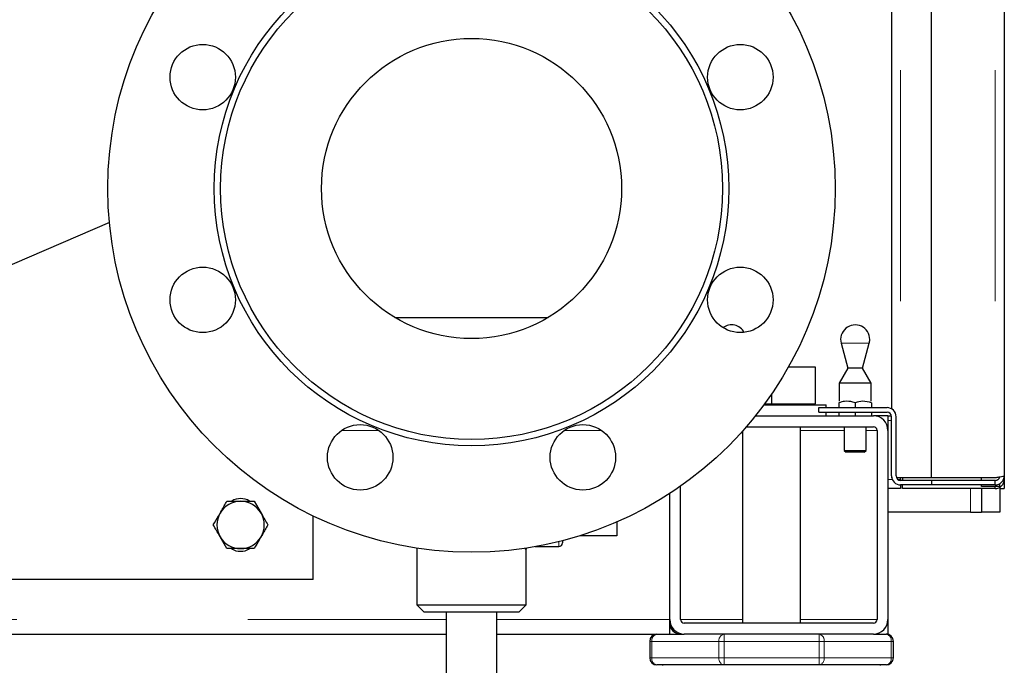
# Model space of a CAD drawing. Header units: millimetres. Extents: x 19 to 255, y 64 to 156.
# Tile 33 of 76: x 122.96 to 128.37, y 65.77 to 69.32. Entities that reach past the tile are written whole.
import ezdxf

# ---------------------------------------------------------------- set-up
doc = ezdxf.new("R2010")
doc.units = ezdxf.units.MM
doc.linetypes.add('PHANTOM', pattern=[12.7, 6.35, -1.27, 1.27, -1.27, 1.27, -1.27])

msp = doc.modelspace()

# ---------------------------------------------------------------- linework, layer by layer
at = {"color": 8, "linetype": 'PHANTOM', "lineweight": 18}
for p, q in [((127.8006, 91.9032), (127.8006, 66.8015)), ((128.3206, 91.9032), (128.3206, 66.8015)), ((127.512, 67.5416), (127.4733, 67.5416)), ((127.6279, 67.5416), (127.512, 67.5416)), ((127.7306, 67.1173), (127.7506, 67.1173)), ((124.7262, 67.0623), (124.9305, 67.0623)), ((125.9508, 67.0623), (126.1551, 67.0623)), ((127.4906, 67.0623), (127.2506, 67.0623)), ((127.6706, 67.0623), (127.6106, 67.0623)), ((127.7548, 66.7923), (127.7306, 66.7923)), ((127.8006, 66.7923), (127.7856, 66.7923)), ((128.1856, 66.7423), (128.1856, 66.6129)), ((125.9206, 66.4233), (125.9206, 66.4508)), ((98.8106, 66.0223), (125.3006, 66.0223)), ((125.5806, 66.0223), (126.5306, 66.0223)), ((126.9306, 66.0223), (126.5906, 66.0223)), ((127.6706, 66.0223), (127.2506, 66.0223)), ((126.4323, 65.9023), (126.4206, 65.9023)), ((126.4323, 65.8123), (126.4323, 65.9023)), ((126.4323, 65.9023), (126.8014, 65.9023)), ((126.8014, 65.9023), (126.8014, 65.8123)), ((126.8297, 65.9023), (126.8014, 65.9023)), ((126.8297, 65.9023), (126.8297, 65.9423)), ((126.8297, 65.8123), (126.8297, 65.9023)), ((126.8297, 65.9023), (127.3516, 65.9023)), ((127.3516, 65.9423), (127.3516, 65.9023)), ((127.3516, 65.9023), (127.3516, 65.8123)), ((127.3799, 65.9023), (127.3516, 65.9023)), ((127.3799, 65.8123), (127.3799, 65.9023)), ((127.3799, 65.9023), (127.7489, 65.9023)), ((127.7489, 65.9023), (127.7489, 65.8123)), ((127.7606, 65.9023), (127.7489, 65.9023)), ((126.4323, 65.8123), (126.4206, 65.8123)), ((126.4323, 65.8123), (126.8014, 65.8123)), ((126.8297, 65.8123), (126.8014, 65.8123)), ((126.8297, 65.8123), (127.3516, 65.8123)), ((126.8297, 65.7723), (126.8297, 65.8123)), ((127.3799, 65.8123), (127.3516, 65.8123)), ((127.3516, 65.8123), (127.3516, 65.7723)), ((127.3799, 65.8123), (127.7489, 65.8123)), ((127.7606, 65.8123), (127.7489, 65.8123))]:
    msp.add_line(p, q, dxfattribs=at)
at = {"color": 7, "linetype": 'Continuous', "lineweight": 25}
for p, q in [((127.9706, 66.8015), (127.9706, 91.9032)), ((128.3706, 91.8923), (128.3706, 66.8123)), ((127.7506, 91.5223), (127.7506, 67.1806)), ((123.4494, 68.2047), (120.9706, 67.1423)), ((125.0188, 67.6833), (125.8625, 67.6833)), ((127.4733, 67.5416), (127.5101, 67.4045)), ((127.5912, 67.4045), (127.6279, 67.5416)), ((127.1841, 67.4123), (127.3306, 67.4123)), ((127.3306, 67.4123), (127.3306, 67.2083)), ((127.5101, 67.4045), (127.4626, 67.3223)), ((127.5304, 67.4045), (127.5101, 67.4045)), ((127.5912, 67.4045), (127.5304, 67.4045)), ((127.6386, 67.3223), (127.5912, 67.4045)), ((127.4626, 67.3223), (127.4626, 67.2235)), ((127.5066, 67.3223), (127.4626, 67.3223)), ((127.6386, 67.3223), (127.5066, 67.3223)), ((127.6386, 67.2235), (127.6386, 67.3223)), ((127.0906, 67.2621), (127.0906, 67.2083)), ((127.0481, 67.2023), (127.3906, 67.2023)), ((127.0525, 67.2083), (127.0906, 67.2083)), ((127.0906, 67.2083), (127.2106, 67.2083)), ((127.2106, 67.2083), (127.3306, 67.2083)), ((127.3306, 67.2023), (127.3306, 67.2083)), ((127.3906, 67.1873), (127.3906, 67.2023)), ((127.4606, 67.2143), (127.4606, 67.1873)), ((127.5506, 67.2143), (127.5506, 67.1873)), ((127.6406, 67.2143), (127.6406, 67.1873)), ((127.3506, 67.1873), (127.7256, 67.1873)), ((127.3506, 67.1623), (127.3506, 67.1873)), ((127.3506, 67.1623), (127.7256, 67.1623)), ((127.3906, 67.1423), (127.3906, 67.1623)), ((127.4606, 67.1623), (127.4606, 67.1423)), ((127.5506, 67.1623), (127.5506, 67.1423)), ((127.6406, 67.1623), (127.6406, 67.1423)), ((127.0019, 67.1423), (127.6506, 67.1423)), ((127.7306, 67.1423), (127.6506, 67.1423)), ((127.7306, 67.1423), (127.7501, 67.1423)), ((127.7306, 67.1423), (127.7306, 67.0623)), ((127.7506, 66.8123), (127.7506, 67.1373)), ((127.7756, 66.8123), (127.7756, 67.1373)), ((126.9306, 67.0582), (126.9306, 66.0023)), ((126.9519, 67.0823), (127.6506, 67.0823)), ((127.2506, 66.0023), (127.2506, 67.0823)), ((127.4906, 67.0823), (127.4906, 66.9523)), ((127.6106, 66.9523), (127.6106, 67.0823)), ((127.6706, 67.0623), (127.6706, 66.0223)), ((127.7306, 67.0623), (127.7306, 66.0223)), ((127.4906, 66.9523), (127.5006, 66.9423)), ((127.4906, 66.9523), (127.5206, 66.9523)), ((127.5256, 66.9423), (127.5006, 66.9423)), ((127.5206, 66.9523), (127.6106, 66.9523)), ((127.6006, 66.9423), (127.5256, 66.9423)), ((127.6006, 66.9423), (127.6106, 66.9523)), ((127.7506, 66.8123), (127.7506, 66.8015)), ((127.7518, 66.8015), (127.7506, 66.8015)), ((127.8006, 66.8015), (127.7781, 66.8015)), ((127.8006, 66.7923), (127.8006, 66.8015)), ((127.9706, 66.8015), (127.8006, 66.8015)), ((127.8006, 66.7923), (127.8006, 66.7873)), ((127.9706, 66.7873), (127.8006, 66.7873)), ((127.8106, 66.8015), (127.8106, 66.7873)), ((128.3206, 66.8015), (127.9706, 66.8015)), ((127.9706, 66.7873), (127.9706, 66.7623)), ((128.3206, 66.7873), (127.9706, 66.7873)), ((128.2456, 66.7873), (128.2456, 66.8015)), ((128.3206, 66.7623), (128.3206, 66.7873)), ((128.3456, 66.7529), (128.3456, 66.77)), ((128.3706, 66.8123), (128.3706, 66.7923)), ((128.3706, 66.7923), (128.3706, 66.7423)), ((126.5306, 66.0223), (126.5306, 66.7154)), ((126.5906, 66.0223), (126.5906, 66.756)), ((127.8006, 66.7423), (127.7306, 66.7423)), ((127.8006, 66.7623), (127.8006, 66.7423)), ((127.9706, 66.7623), (127.8006, 66.7623)), ((127.8106, 66.7423), (127.8106, 66.7623)), ((128.3206, 66.7423), (127.8106, 66.7423)), ((128.3206, 66.7623), (127.9706, 66.7623)), ((128.2456, 66.7529), (128.2456, 66.7623)), ((128.3456, 66.7529), (128.2456, 66.7529)), ((128.2456, 66.7423), (128.2456, 66.6129)), ((128.3206, 66.7423), (128.3206, 66.7529)), ((128.3456, 66.75), (128.3456, 66.6129)), ((128.3456, 66.7423), (128.3706, 66.7423)), ((124.0956, 66.6723), (124.1706, 66.6723)), ((124.2457, 66.6723), (124.2832, 66.6073)), ((128.1856, 66.6129), (127.7306, 66.6129)), ((128.1856, 66.6129), (128.2456, 66.6129)), ((128.3456, 66.6129), (128.2456, 66.6129)), ((124.5706, 66.2423), (124.5706, 66.5915)), ((126.2406, 66.5593), (126.2406, 66.4833)), ((124.0956, 66.4123), (124.058, 66.4773)), ((125.9406, 66.4558), (125.9406, 66.4433)), ((126.2406, 66.4833), (126.037, 66.4833)), ((124.2457, 66.4123), (124.1706, 66.4123)), ((125.1406, 66.4149), (125.1406, 66.1033)), ((125.7406, 66.1033), (125.7406, 66.4034)), ((125.7914, 66.4233), (125.9206, 66.4233)), ((124.5706, 66.2423), (120.9706, 66.2423)), ((125.1406, 66.1033), (125.1806, 66.0633)), ((125.1406, 66.1033), (125.7406, 66.1033)), ((125.7006, 66.0633), (125.1806, 66.0633)), ((125.3006, 66.0633), (125.3006, 65.6233)), ((125.5806, 65.6233), (125.5806, 66.0633)), ((125.7006, 66.0633), (125.7406, 66.1033)), ((126.5306, 65.9423), (126.5306, 66.0223)), ((127.7306, 66.0223), (127.7306, 65.9423)), ((127.6506, 66.0023), (126.6106, 66.0023)), ((98.8106, 65.9423), (125.3006, 65.9423)), ((125.5806, 65.9423), (126.5306, 65.9423)), ((126.4206, 65.9023), (126.4206, 65.8123)), ((126.5306, 65.9423), (126.6106, 65.9423)), ((127.6506, 65.9423), (126.6106, 65.9423)), ((127.6506, 65.9423), (127.7206, 65.9423)), ((127.7306, 65.9423), (127.7206, 65.9423)), ((127.7606, 65.8123), (127.7606, 65.9023)), ((126.8297, 65.7723), (126.4606, 65.7723)), ((126.4906, 65.7723), (126.4906, 65.7688)), ((127.3516, 65.7723), (126.8297, 65.7723)), ((127.7206, 65.7723), (127.3516, 65.7723)), ((127.6906, 65.7688), (127.6906, 65.7723))]:
    msp.add_line(p, q, dxfattribs=at)
for centre, radius in [((125.4406, 68.3923), 2), ((125.4406, 68.3923), 1.4146), ((125.4406, 68.3923), 1.38), ((125.4406, 68.3923), 0.825), ((123.9624, 69.0046), 0.18), ((126.9188, 69.0046), 0.18), ((123.9624, 67.78), 0.18), ((126.9188, 67.78), 0.18), ((124.8283, 66.9141), 0.18), ((126.0529, 66.9141), 0.18)]:
    msp.add_circle(centre, radius, dxfattribs=at)
for centre, radius, start, end in [((126.8706, 67.5623), 0.08, 29.1859, 125.8428), ((127.5506, 67.5623), 0.08, 0, 195), ((127.5506, 67.5623), 0.08, 345, 0), ((127.7256, 67.1373), 0.05, 0, 90), ((127.7256, 67.1373), 0.025, 0, 90), ((127.6506, 67.0623), 0.08, 0, 90), ((127.6506, 67.0623), 0.02, 0, 90), ((127.8006, 66.8123), 0.05, 180, 270), ((127.8006, 66.8123), 0.025, 180, 270), ((124.1706, 66.5423), 0.13, 90, 150), ((124.1706, 66.5923), 0.095, 58.8004, 120.8338), ((124.1706, 66.5423), 0.13, 30, 90), ((124.1706, 66.5423), 0.13, 150, 210), ((124.1706, 66.5423), 0.13, 330, 30), ((124.1706, 66.5423), 0.13, 210, 270), ((124.1706, 66.5423), 0.13, 270, 330), ((125.9206, 66.4433), 0.02, 270, 0), ((124.1706, 66.4923), 0.095, 238.8004, 300.8338), ((126.6106, 66.0223), 0.08, 180, 270), ((126.6106, 66.0223), 0.02, 180, 270), ((127.6506, 66.0223), 0.02, 270, 0), ((127.6506, 66.0223), 0.08, 270, 0), ((126.5906, 66.0023), 0.06, 180, 270), ((126.4606, 65.9023), 0.04, 90, 180), ((127.7206, 65.9023), 0.04, 0, 90), ((126.4606, 65.8123), 0.04, 180, 270), ((127.7206, 65.8123), 0.04, 270, 360)]:
    msp.add_arc(centre, radius, start, end, dxfattribs=at)
at = {"color": 8, "linetype": 'PHANTOM', "lineweight": 18}
for centre, start, end in [((126.4677, 65.9073), 101.4207, 188.0518), ((126.8367, 65.9073), 101.4207, 188.0518), ((127.3445, 65.9073), 351.9517, 78.5803), ((127.7136, 65.9073), 351.9517, 78.5803), ((126.4677, 65.8073), 171.9482, 258.5793), ((126.8367, 65.8073), 171.9482, 258.5793), ((127.3445, 65.8073), 281.4197, 8.0483), ((127.7136, 65.8073), 281.4197, 8.0483)]:
    msp.add_arc(centre, 0.0357, start, end, dxfattribs=at)
at = {"color": 7, "linetype": 'Continuous', "lineweight": 25}
for points, knots in [([(127.5506, 67.2143), (127.5464, 67.2156), (127.5276, 67.2215), (127.4965, 67.2245), (127.4711, 67.2173), (127.4606, 67.2143)], [0, 0, 0, 0, 0.142705, 0.644731, 1, 1, 1, 1]), ([(127.6406, 67.2143), (127.6245, 67.2185), (127.5945, 67.2263), (127.5645, 67.2181), (127.5506, 67.2143)], [0, 0, 0, 0, 0.534711, 1, 1, 1, 1]), ([(128.3706, 66.8123), (128.3699, 66.8114), (128.3684, 66.8096), (128.3568, 66.8069), (128.3403, 66.8042), (128.3272, 66.8024), (128.3206, 66.8015)], [0, 0, 0, 0, 0.249988, 0.5, 0.750012, 1, 1, 1, 1]), ([(128.3206, 66.7623), (128.3272, 66.7631), (128.3403, 66.7646), (128.3568, 66.7761), (128.3684, 66.7927), (128.3699, 66.8058), (128.3706, 66.8123)], [0, 0, 0, 0, 0.249991, 0.499999, 0.750003, 1, 1, 1, 1]), ([(128.3206, 66.7873), (128.3239, 66.7877), (128.3305, 66.7884), (128.3386, 66.7943), (128.3434, 66.8002), (128.344, 66.8042), (128.3441, 66.8049)], [0, 0, 0, 0, 0.309986, 0.620013, 0.930047, 1, 1, 1, 1]), ([(128.3206, 66.7423), (128.3272, 66.7431), (128.3403, 66.7446), (128.3568, 66.7561), (128.3684, 66.7727), (128.3699, 66.7858), (128.3706, 66.7923)], [0, 0, 0, 0, 0.249989, 0.499999, 0.75, 1, 1, 1, 1]), ([(128.3706, 66.7923), (128.3703, 66.7914), (128.3698, 66.7903), (128.365, 66.7891), (128.3639, 66.7889)], [0, 0, 0, 0, 0.790467, 1, 1, 1, 1]), ([(124.058, 66.6073), (124.0682, 66.6249), (124.0809, 66.6469), (124.0931, 66.6681), (124.0956, 66.6723)], [0, 0, 0, 0, 0.79879, 1, 1, 1, 1]), ([(124.1706, 66.6723), (124.1724, 66.6723), (124.1977, 66.6723), (124.2226, 66.6723), (124.2457, 66.6723)], [0, 0, 0, 0, 0.0702376, 1, 1, 1, 1]), ([(124.0205, 66.5423), (124.0301, 66.559), (124.0425, 66.5804), (124.0552, 66.6024), (124.058, 66.6073)], [0, 0, 0, 0, 0.775832, 1, 1, 1, 1]), ([(124.2832, 66.6073), (124.2841, 66.6058), (124.2968, 66.5838), (124.3092, 66.5623), (124.3207, 66.5423)], [0, 0, 0, 0, 0.070212, 1, 1, 1, 1]), ([(124.058, 66.4773), (124.0572, 66.4789), (124.0445, 66.5008), (124.0321, 66.5223), (124.0205, 66.5423)], [0, 0, 0, 0, 0.070227, 1, 1, 1, 1]), ([(124.3207, 66.5423), (124.3183, 66.5381), (124.3061, 66.5169), (124.2934, 66.4949), (124.2832, 66.4773)], [0, 0, 0, 0, 0.201222, 1, 1, 1, 1]), ([(124.2832, 66.4773), (124.2804, 66.4724), (124.2677, 66.4504), (124.2553, 66.429), (124.2457, 66.4123)], [0, 0, 0, 0, 0.224172, 1, 1, 1, 1]), ([(124.1706, 66.4123), (124.1688, 66.4123), (124.1435, 66.4123), (124.1187, 66.4123), (124.0956, 66.4123)], [0, 0, 0, 0, 0.070208, 1, 1, 1, 1]), ([(125.7409, 66.4034), (125.7409, 66.405), (125.741, 66.4089), (125.7428, 66.4134), (125.745, 66.4155), (125.7455, 66.416)], [0, 0, 0, 0, 0.345682, 0.850825, 1, 1, 1, 1])]:
    msp.add_open_spline(points, degree=3, knots=knots, dxfattribs=at)
at = {"color": 8, "linetype": 'PHANTOM', "lineweight": 18}
msp.add_open_spline([(125.7406, 66.4034), (125.7406, 66.4034), (125.7406, 66.4033), (125.7392, 66.4053), (125.7345, 66.414), (125.7343, 66.4144)], degree=3, knots=[0, 0, 0, 0, 0.080966, 0.96311, 1, 1, 1, 1], dxfattribs=at)

doc.saveas('drawing.dxf')
